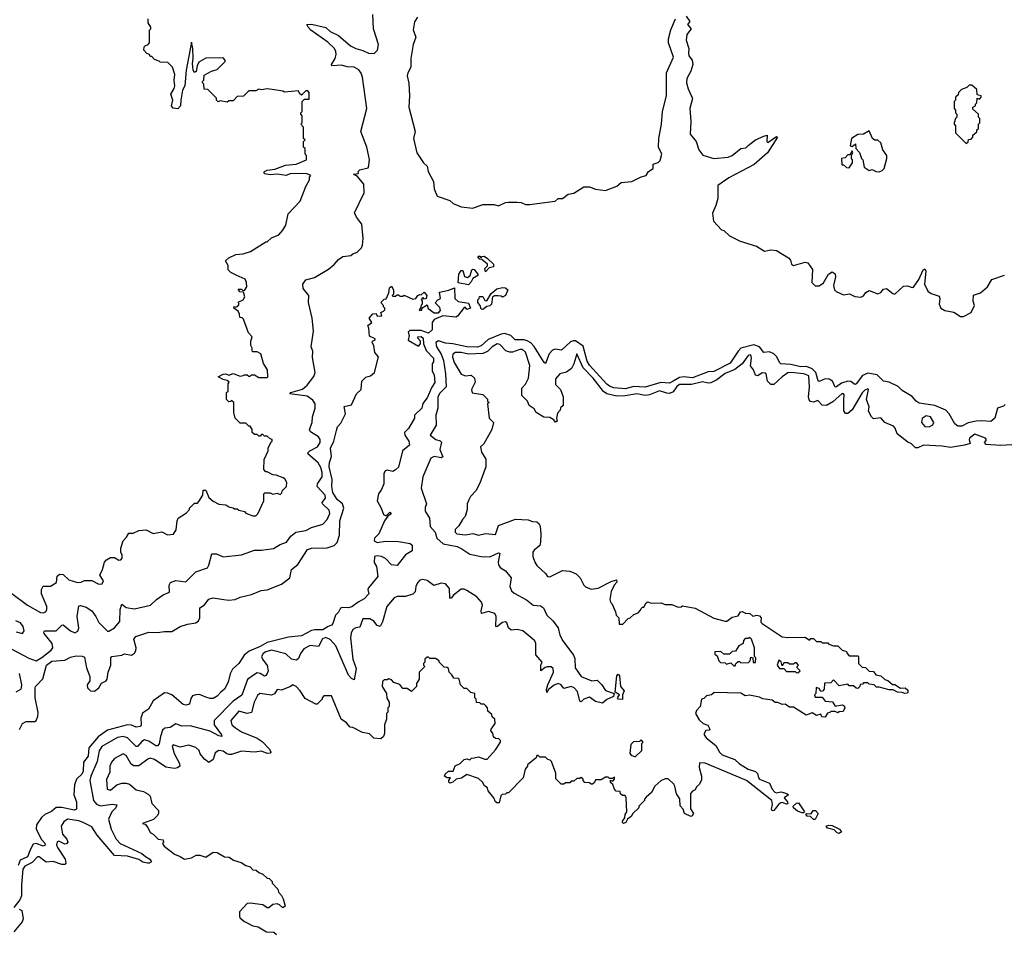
# Model space of a CAD drawing. Extents: x 2604950 to 2749250, y 940531 to 1028284.
# Tile 120 of 220: x 2697590 to 2704492, y 954518 to 960928. Entities that reach past the tile are written whole.
import ezdxf

# ---------------------------------------------------------------- set-up
doc = ezdxf.new("R2010")
doc.units = 0

msp = doc.modelspace()

# ---------------------------------------------------------------- linework, layer by layer
at = {"layer": '0CON05XD'}
for points in [[(2699107, 959137), (2699070, 959155), (2699050, 959175), (2699050, 959205), (2699031.7, 959238.3), (2699055, 959260), (2699105, 959282.5), (2699155, 959287.5), (2699207, 959303), (2699315, 959370), (2699325, 959370), (2699355, 959400), (2699405, 959420), (2699435, 959452.5), (2699455, 959487.5), (2699472.7, 959567.3), (2699556.7, 959655), (2699595, 959760), (2699620, 959805), (2699620, 959825), (2699630, 959835), (2699605, 959847.1), (2699545, 959849.5), (2699485, 959848.1), (2699455, 959837.1), (2699395, 959844.4), (2699345, 959841.2), (2699307.5, 959847.5), (2699300, 959855), (2699306.7, 959865), (2699325, 959872.5), (2699379.1, 959880.9), (2699452.6, 959907.4), (2699527.5, 959915), (2699600, 959945), (2699600, 959975), (2699590, 959985), (2699590, 960025), (2699580, 960035), (2699580, 960075), (2699590, 960085), (2699580, 960095), (2699580, 960175), (2699560, 960195), (2699570, 960205), (2699570, 960255), (2699560, 960265), (2699560, 960275), (2699570, 960285), (2699570, 960355), (2699585, 960370), (2699618.3, 960371.7), (2699618.3, 960418.3), (2699608.3, 960428.3), (2699595, 960430), (2699565, 960400), (2699551.7, 960411.7), (2699545, 960430), (2699445, 960420), (2699435, 960427.5), (2699375, 960437.5), (2699325, 960442.5), (2699285, 960437.5), (2699265, 960440), (2699245, 960430), (2699195, 960430), (2699158.3, 960391.7), (2699115, 960390), (2699085, 960360), (2699055, 960360), (2699045, 960350), (2698995, 960360), (2698981.7, 960351.7), (2698970, 960365), (2698968.3, 960378.3), (2698908.3, 960438.3), (2698881.7, 960441.7), (2698880, 960475), (2698870, 960485), (2698870, 960495), (2698880, 960505), (2698881.7, 960538.3), (2698935, 960567.5), (2698975, 960580), (2699030, 960635), (2699030, 960645), (2699015, 960660), (2698895, 960657.5), (2698845, 960630), (2698833.3, 960605), (2698827.5, 960565), (2698815, 960557.5), (2698806.7, 960575), (2698801.2, 960621.2), (2698806, 960655), (2698803.3, 960725), (2698795, 960770), (2698755.6, 960575), (2698746.7, 960463.3), (2698731.2, 960435), (2698718, 960365), (2698716.8, 960323.2), (2698697, 960303), (2698665, 960307.5), (2698653.8, 960325), (2698663.3, 960365), (2698650, 960405), (2698672.5, 960445), (2698676.4, 960463.6), (2698672.5, 960505), (2698677.5, 960545), (2698660, 960595), (2698627, 960627), (2698575, 960630), (2698568.3, 960638.3), (2698535, 960650), (2698515, 960670), (2698505, 960670), (2698500, 960685), (2698481.7, 960691.7), (2698460, 960715), (2698461.7, 960738.3), (2698471.7, 960748.3), (2698488.3, 960751.7), (2698500, 960765), (2698500, 960855), (2698510, 960865), (2698510, 960875), (2698490, 960905), (2698490, 960935)], [(2699995, 960712.2), (2700035, 960692.9), (2700075, 960692.2), (2700098.5, 960715), (2700105.3, 960755), (2700069.2, 960865), (2700064.4, 960965)], [(2700379.2, 960945), (2700357.1, 960912.9), (2700347, 960857), (2700367.5, 960805), (2700348.1, 960755), (2700331.2, 960655), (2700331.1, 960595), (2700309.4, 960555), (2700305.6, 960535), (2700316.6, 960483.4), (2700323.1, 960395), (2700316.9, 960315), (2700362.9, 960145), (2700350, 960095), (2700372.5, 959995), (2700420, 959925), (2700445, 959901.2), (2700451.9, 959865), (2700490.6, 959795), (2700495, 959742.5), (2700515, 959690), (2700605, 959660), (2700629.3, 959639.3), (2700685, 959617.5), (2700765, 959607.5), (2700835, 959632.5), (2700915, 959632.5), (2700946.1, 959623.9), (2700995, 959647.5), (2701015, 959650), (2701075, 959650), (2701105, 959646.2), (2701135, 959633.3), (2701165, 959632.5), (2701323, 959653), (2701343.6, 959656.4), (2701365, 959673.8), (2701395, 959674.2), (2701435, 959704), (2701475, 959712.5), (2701545, 959757.5), (2701585, 959757.5), (2701625, 959740), (2701695, 959731.2), (2701775, 959761.2), (2701805, 959786.7), (2701880, 959795), (2701945, 959827.5), (2701980, 959835), (2701997.5, 959865), (2702030, 959885), (2702030, 959915), (2702065, 959927.5), (2702078.3, 959941.7), (2702090, 959985), (2702068, 960035), (2702069.2, 960095), (2702088.9, 960195), (2702095.5, 960284.5), (2702123.5, 960395), (2702124.2, 960555.8), (2702173.8, 960665), (2702136.7, 960765), (2702137.5, 960795), (2702153.6, 960856.4), (2702186.7, 960935)], [(2702262.3, 960952.3), (2702287.5, 960915), (2702270, 960895), (2702296.7, 960865), (2702266.1, 960823.9), (2702261.2, 960785), (2702280, 960725), (2702276.7, 960695), (2702281.2, 960675), (2702304.3, 960644.3), (2702307.8, 960615), (2702295, 960566.7), (2702267.1, 960515), (2702264.2, 960485.8), (2702274.5, 960444.5), (2702305.6, 960375), (2702287.7, 960305), (2702294.4, 960215), (2702290.6, 960125), (2702332.2, 960075), (2702349.4, 960015), (2702377.7, 959977.7), (2702455, 959954), (2702555, 959965.6), (2702583.6, 959976.4), (2702644.3, 960025.7), (2702680.7, 960029.3), (2702695, 960046.7), (2702747.5, 960085), (2702805, 960112.5), (2702828.3, 960118.3), (2702827.5, 960075), (2702835, 960067.5), (2702895, 960110), (2702902.5, 960105), (2702832, 959995), (2702737.6, 959912.4), (2702561.5, 959818.5), (2702483.8, 959765), (2702483.3, 959675), (2702470, 959625), (2702447, 959573), (2702452.5, 959515), (2702510, 959455), (2702525, 959450), (2702565, 959412.5), (2702640, 959375), (2702755, 959340), (2702810, 959305), (2702855, 959316), (2702895, 959310), (2702978.3, 959258.3), (2702991.9, 959241.9), (2703000.8, 959215), (2703015, 959205.8), (2703095, 959228.8), (2703115, 959223.8), (2703147.2, 959177.2), (2703143.5, 959085), (2703165, 959063.1), (2703195, 959061.9), (2703225, 959084.3), (2703260, 959145), (2703285, 959161.2), (2703305.8, 959145.8), (2703309.2, 959125), (2703294.4, 959065), (2703302, 959035), (2703312.1, 959022.1), (2703365, 958998.8), (2703405.8, 959005.8), (2703445, 958988.8), (2703485, 958983.3), (2703505, 958992.5), (2703521.2, 959015), (2703545, 959030), (2703605, 959005.8), (2703625, 959015.8), (2703645, 959038.6), (2703665, 959044), (2703709.1, 959009.1), (2703725, 959004.2), (2703785, 959059.2), (2703812.7, 959062.7), (2703845, 959050), (2703855, 959054), (2703893.1, 959106.9), (2703922.5, 959175), (2703935, 959182), (2703942.2, 959165), (2703932.2, 959075), (2703954.6, 959024.6), (2703979.1, 959009.1), (2704035, 958991.2), (2704040.8, 958975), (2704035.8, 958935), (2704046.2, 958905), (2704075, 958890.8), (2704138, 958878), (2704185, 958847.5), (2704205, 958847.5), (2704258.8, 958875), (2704282, 958925), (2704272.5, 958955), (2704275, 958996.7), (2704325, 959013.8), (2704375, 959056), (2704405, 959108), (2704493.7, 959136.3)], [(2697535, 956516.2), (2697652.8, 956452.8), (2697705, 956435.4), (2697745, 956457.6), (2697810.2, 956509.8), (2697821.1, 956525), (2697816.9, 956555), (2697761.8, 956625), (2697757.9, 956635), (2697764.2, 956645), (2697845, 956645.4), (2697885, 956684.2), (2697895, 956686), (2697945, 956644.3), (2697975, 956631.2), (2697996.8, 956643.2), (2698004.3, 956665), (2697992.2, 956745), (2698005, 956818.8), (2698015, 956822), (2698055, 956809.4), (2698094.6, 956784.6), (2698124.2, 956745), (2698145, 956703.8), (2698205, 956643.3), (2698215, 956642.5), (2698255, 956666.7), (2698291.2, 956708.8), (2698294.3, 956795), (2698305, 956832.5), (2698335, 956808), (2698395, 956798.8), (2698507.5, 956825), (2698547.5, 956865), (2698595, 956896.7), (2698640, 956915), (2698636.2, 956965), (2698647.7, 956982.3), (2698685, 956996.7), (2698755, 956987.5), (2698825, 957057.5), (2698905, 957085.8), (2698916.5, 957105), (2698937.5, 957185), (2698970, 957185), (2699015, 957163.3), (2699145, 957176.7), (2699235, 957208.8), (2699285, 957208.8), (2699368, 957222), (2699415, 957250), (2699460, 957265), (2699491.1, 957308.9), (2699525, 957335.6), (2699595, 957348.1), (2699635, 957368.8), (2699715, 957391.2), (2699745.6, 957425), (2699762.8, 957467.2), (2699759.3, 957489.3), (2699711.2, 957535), (2699710.5, 957545), (2699732.9, 957575), (2699731.3, 957595), (2699676, 957656), (2699676.2, 957675), (2699709.3, 957725), (2699709.2, 957755), (2699700.1, 957790.1), (2699681.3, 957821.3), (2699609.2, 957885), (2699610.8, 957895), (2699622.5, 957905), (2699676.6, 957933.4), (2699696.2, 957965), (2699695.5, 957985), (2699684.1, 958004.1), (2699628.9, 958038.9), (2699621.1, 958055), (2699639.5, 958105), (2699642.3, 958145), (2699660.8, 958205), (2699661.8, 958235), (2699645, 958262.2), (2699605, 958288.5), (2699483.8, 958305), (2699491.2, 958315), (2699571.5, 958338.5), (2699603.7, 958366.4), (2699652, 958428), (2699660, 958455), (2699641.2, 958561.2), (2699643.6, 958603.6), (2699633.8, 958635), (2699650, 958745), (2699640, 958835), (2699613.3, 958945), (2699617.5, 958995), (2699577.5, 959045), (2699573.3, 959075), (2699596.4, 959103.6), (2699655, 959120), (2699755, 959180), (2699795, 959212.5), (2699825, 959247.5), (2699855, 959267.5), (2699910, 959275), (2699925, 959287.5), (2699955, 959297.5), (2699985, 959330), (2699993.3, 959346.7), (2699997.5, 959395), (2699987.1, 959495), (2699950, 959545), (2699936.7, 959575), (2700004, 959715), (2700002, 959775), (2699958.3, 959828.3), (2699930, 959845), (2699965, 959850), (2699962.5, 959865), (2699974.2, 959875.8), (2700031.2, 959888.8), (2700038.1, 959905), (2700041.3, 959948.7), (2700022.1, 960035), (2699980.6, 960145), (2700024.1, 960305), (2699993.3, 960525), (2699983.2, 960553.2), (2699967.7, 960577.7), (2699935, 960595.4), (2699885, 960598.7), (2699845, 960609.1), (2699778.8, 960605), (2699774.3, 960615), (2699801.5, 960655), (2699807.5, 960685), (2699806.7, 960705), (2699796.6, 960726.6), (2699750.4, 960770.4), (2699630, 960855), (2699611.2, 960875), (2699603.3, 960895), (2699635, 960896), (2699735, 960874.2), (2699766.2, 960845), (2699825, 960816.7), (2699907.5, 960745), (2699945, 960726.7), (2699995, 960712.2)], [(2704225, 960060), (2704238.3, 960071.7), (2704241.7, 960088.3), (2704258.3, 960091.7), (2704270, 960105), (2704271.7, 960118.3), (2704298.3, 960141.7), (2704300, 960155), (2704310, 960165), (2704310, 960195), (2704320, 960205), (2704320, 960235), (2704310, 960245), (2704310, 960265), (2704271.7, 960301.7), (2704270, 960315), (2704290, 960325), (2704290, 960335), (2704300, 960345), (2704301.7, 960378.3), (2704318.3, 960371.7), (2704330, 960385), (2704330, 960395), (2704301.7, 960401.7), (2704298.3, 960438.3), (2704265, 960470), (2704245, 960470), (2704228.3, 960451.7), (2704191.7, 960438.3), (2704171.7, 960418.3), (2704168.3, 960401.7), (2704150, 960385), (2704150, 960365), (2704140, 960355), (2704140, 960305), (2704150, 960295), (2704150, 960275), (2704160, 960265), (2704160, 960245), (2704150, 960235), (2704140, 960205), (2704140, 960195), (2704150, 960185), (2704150, 960135), (2704225, 960060)], [(2703615, 959862.5), (2703635, 959870), (2703650, 959885), (2703668.8, 959955), (2703668.8, 959975), (2703640, 960015), (2703625.6, 960065.6), (2703605, 960083.8), (2703583.3, 960083.3), (2703567.5, 960095), (2703545, 960150), (2703505, 960126.7), (2703465, 960122.5), (2703420, 960095), (2703410, 960045), (2703425, 960040), (2703448.3, 960058.3), (2703450, 960025), (2703477, 959997), (2703490, 959955), (2703500, 959945), (2703510, 959895), (2703545, 959870), (2703565, 959877.5), (2703593, 959863), (2703615, 959862.5)], [(2703405, 959890), (2703427.5, 959925), (2703427.5, 959945), (2703420, 959955), (2703420, 959975), (2703430, 959995), (2703425, 960010), (2703408.3, 959981.7), (2703395, 959980), (2703375, 959960), (2703350, 959955), (2703351.7, 959911.7), (2703365, 959910), (2703385, 959892.5), (2703405, 959890)], [(2700855, 959160), (2700850, 959185), (2700868.3, 959201.7), (2700870, 959215), (2700828.3, 959248.3), (2700815, 959250), (2700800, 959265), (2700805, 959270), (2700815, 959270), (2700825, 959260), (2700831.7, 959268.3), (2700845, 959270), (2700870, 959255), (2700910, 959215), (2700910, 959195), (2700881.7, 959188.3), (2700855, 959160)], [(2697525, 956912.5), (2697644.4, 956824.4), (2697735, 956772), (2697755, 956770), (2697771.7, 956778.3), (2697780, 956795), (2697778.8, 956815), (2697742.5, 956905), (2697742.5, 956935), (2697755, 956957.5), (2697805, 956957.5), (2697846.7, 956983.3), (2697852.3, 957027.7), (2697868.8, 957041.2), (2697895, 957039.2), (2697935, 957001.4), (2697995, 956984), (2698020, 956985), (2698045, 956997.5), (2698095, 956997.5), (2698145, 956970.6), (2698166.6, 956973.4), (2698176, 956995), (2698151.2, 957035), (2698170, 957075), (2698183.9, 957126.1), (2698197, 957143), (2698225, 957157.5), (2698255, 957157.5), (2698285, 957140), (2698298.3, 957141.7), (2698307, 957153), (2698307.5, 957175), (2698297.5, 957195), (2698297.5, 957225), (2698313.9, 957276.1), (2698339.3, 957300.7), (2698355, 957330), (2698385, 957330), (2698425, 957347.5), (2698475, 957352.5), (2698525, 957327.5), (2698585, 957337.5), (2698625, 957317.5), (2698668.3, 957321.7), (2698686.4, 957353.6), (2698692.5, 957415), (2698700, 957435), (2698758.3, 957471.7), (2698780, 957495), (2698780, 957505), (2698815, 957540), (2698835, 957540), (2698845, 957550), (2698872.5, 957595), (2698875, 957630), (2698895, 957630), (2698915, 957580), (2698945, 957552.5), (2698985, 957532.5), (2699035, 957527.5), (2699055, 957512.5), (2699087, 957507), (2699095, 957500), (2699115, 957500), (2699125, 957490), (2699165, 957480), (2699175, 957470), (2699225, 957450), (2699245, 957450), (2699260, 957465), (2699300, 957555), (2699300, 957605), (2699308.3, 957611.7), (2699345, 957612.5), (2699365, 957602.5), (2699395, 957610), (2699415, 957600), (2699428.3, 957611.7), (2699430, 957625), (2699460, 957655), (2699462.5, 957685), (2699449.3, 957709.3), (2699437, 957717), (2699386.4, 957736.4), (2699365, 957737.5), (2699325, 957760), (2699315, 957760), (2699300, 957775), (2699302.5, 957845), (2699332.5, 957905), (2699332.5, 957925), (2699351.7, 957968.3), (2699360, 957975), (2699360, 957985), (2699345, 957990), (2699325, 958010), (2699305, 958010), (2699295, 958020), (2699285, 958020), (2699275, 958010), (2699265, 958010), (2699255, 958020), (2699235, 958020), (2699220, 958035), (2699220, 958055), (2699205, 958080), (2699195, 958080), (2699175, 958100), (2699135, 958100), (2699100, 958135), (2699090, 958175), (2699090, 958245), (2699075, 958260), (2699068.3, 958251.7), (2699055, 958250), (2699040, 958265), (2699040, 958315), (2699050, 958325), (2699050, 958375), (2699057, 958387), (2699045, 958400), (2699015, 958406.7), (2698980, 958425), (2699015.7, 958444.3), (2699035.7, 958445.7), (2699055, 958436.7), (2699085, 958449.2), (2699135, 958430), (2699157, 958433), (2699165, 958440), (2699185, 958440), (2699195, 958430), (2699205, 958430), (2699215, 958440), (2699235, 958440), (2699265, 958420), (2699325, 958420), (2699330, 958425), (2699327.5, 958475), (2699298.3, 958518.3), (2699280, 958585), (2699255, 958600), (2699225, 958600), (2699220, 958605), (2699220, 958625), (2699210, 958645), (2699210, 958675), (2699220, 958705), (2699193, 958733), (2699158.3, 958828.3), (2699148.3, 958838.3), (2699131.7, 958841.7), (2699130, 958865), (2699120, 958885), (2699090, 958905), (2699093, 958917), (2699105, 958912.5), (2699119.3, 958920.7), (2699127.5, 958935), (2699121.7, 958948.3), (2699156.4, 958963.6), (2699167.5, 958985), (2699158.3, 959018.3), (2699131.7, 959021.7), (2699121.7, 959038.3), (2699145, 959040), (2699151.7, 959031.7), (2699165, 959030), (2699182.5, 959055), (2699180, 959085), (2699169.3, 959109.3), (2699107, 959137)], [(2700735, 959070), (2700663.3, 959083.3), (2700667.5, 959145), (2700685, 959170), (2700695, 959170), (2700707, 959127), (2700729.3, 959120.7), (2700747.5, 959135), (2700760, 959175), (2700765, 959180), (2700775, 959177.5), (2700800, 959145), (2700800, 959135), (2700766.7, 959113.3), (2700755, 959090), (2700735, 959070)], [(2697587.8, 955952.2), (2697608.8, 955995), (2697635, 956010), (2697695, 956010), (2697706, 956015), (2697716.9, 956045), (2697718.3, 956071.7), (2697698.5, 956175), (2697698, 956245), (2697701.2, 956255), (2697752.7, 956307.3), (2697777.5, 956405), (2697815, 956432.2), (2697905, 956437.8), (2697945, 956460.8), (2697985, 956470), (2698027.7, 956467.7), (2698045, 956460), (2698058.1, 956385), (2698082, 956325), (2698082, 956295), (2698063.2, 956265), (2698065.8, 956245.8), (2698085, 956223.9), (2698115, 956221.2), (2698144.5, 956245), (2698163.4, 956276.6), (2698195, 956294.4), (2698202.2, 956305), (2698209.1, 956355), (2698227.5, 956405), (2698229.4, 956455), (2698235, 956464), (2698305.9, 956474.1), (2698325, 956483.3), (2698374.2, 956474.2), (2698395, 956488.6), (2698404.5, 956505), (2698406.1, 956525), (2698390, 956585), (2698403.3, 956605), (2698495, 956634.5), (2698555, 956632.1), (2698605, 956640.3), (2698655, 956639.6), (2698715, 956673.8), (2698765, 956690.5), (2698825, 956700), (2698844, 956715), (2698852.5, 956735), (2698853.3, 956805), (2698884.2, 956825.8), (2698915, 956865.7), (2698945, 956876), (2699020, 956865), (2699055, 956858.8), (2699100, 956865), (2699135, 956881.2), (2699215, 956900), (2699283, 956927), (2699325, 956932.5), (2699425, 956970.6), (2699484.3, 957015), (2699494.7, 957075.2), (2699539.6, 957110.4), (2699606.7, 957215), (2699635, 957224), (2699745, 957227.1), (2699795, 957242.9), (2699816.2, 957263.8), (2699831.8, 957315), (2699834.5, 957415), (2699862, 957505), (2699852.5, 957535), (2699815, 957566), (2699785.5, 957615), (2699777.1, 957655), (2699778.9, 957705), (2699759.4, 957795), (2699762, 957825), (2699775.9, 957865.9), (2699768.6, 957925), (2699792.2, 957975), (2699811.2, 958048.8), (2699816.7, 958075), (2699840.5, 958099.5), (2699872.5, 958165), (2699863, 958217), (2699915, 958227.5), (2699950, 958305), (2699982.5, 958335), (2699987.5, 958395), (2700016.4, 958423.6), (2700048.6, 958431.4), (2700076.2, 958455), (2700103.8, 958565), (2700080, 958595), (2700072, 958645), (2700060, 958665), (2700062.5, 958675), (2700082.5, 958685), (2700081.7, 958691.7), (2700040.8, 958710.8), (2700037.5, 958765), (2700030, 958785), (2700057.5, 958805), (2700040, 958835), (2700065, 958867.5), (2700088.3, 958868.3), (2700095, 958850), (2700128.3, 958851.7), (2700120, 958875), (2700140, 958885), (2700150, 958895), (2700150, 958905), (2700140, 958915), (2700140, 958925), (2700120, 958945), (2700145, 958970), (2700158.3, 958971.7), (2700177, 959013), (2700181.7, 959048.3), (2700195, 959060), (2700210, 959035), (2700210, 959005), (2700200, 958995), (2700205, 958990), (2700225, 958990), (2700235, 959000), (2700245, 959000), (2700255, 958990), (2700275, 958990), (2700285, 958997.5), (2700345, 958970), (2700366.7, 958973.3), (2700380, 958995), (2700395, 959002.5), (2700405, 959000), (2700425, 959017.5), (2700442.5, 958995), (2700440, 958975), (2700425, 958970), (2700415, 958980), (2700403, 958967), (2700410, 958955), (2700410, 958935), (2700403, 958927), (2700400, 958905), (2700390, 958895), (2700395, 958890), (2700408.3, 958891.7), (2700411.7, 958908.3), (2700445, 958930), (2700453.6, 958903.6), (2700495, 958872.5), (2700525, 958872.5), (2700539.3, 958890.7), (2700535, 958910), (2700502.5, 958942.5), (2700520, 958965), (2700540, 958975), (2700531.7, 959018.3), (2700597.7, 959032.3), (2700638.3, 959048.3), (2700640, 958975), (2700663.6, 958953.6), (2700735, 958940), (2700750, 958905), (2700725, 958897.5), (2700715, 958910), (2700705, 958910), (2700659.3, 958850.7), (2700647, 958843), (2700555, 958852.5), (2700495, 958827.5), (2700480, 958805), (2700480, 958755), (2700455, 958730), (2700405, 958750), (2700325, 958750), (2700313, 958737), (2700320, 958715), (2700311.7, 958681.7), (2700385, 958640), (2700400, 958655), (2700400, 958675), (2700380, 958695), (2700380, 958705), (2700405, 958707.5), (2700417.5, 958695), (2700420, 958655), (2700438.6, 958608.6), (2700489.2, 958555), (2700489.3, 958530.7), (2700480, 958515), (2700480, 958465), (2700495, 958440), (2700500, 958385), (2700478.3, 958351.7), (2700445, 958276.7), (2700415, 958237.5), (2700409.2, 958205), (2700357.5, 958155), (2700356.7, 958135), (2700315, 958063.8), (2700287.5, 958035), (2700290, 958015), (2700317.5, 957975), (2700322, 957945), (2700272, 957905), (2700245, 957792.5), (2700225, 957772), (2700205, 957762), (2700165, 957770), (2700152.5, 957765), (2700143.3, 957745), (2700142.5, 957675), (2700126.2, 957635), (2700104.1, 957605.9), (2700096.4, 957556.4), (2700123.8, 957505), (2700138.8, 957458.8), (2700159.3, 957450.7), (2700185, 957476), (2700192.5, 957465), (2700170.7, 957449.3), (2700146.2, 957415), (2700106.2, 957325), (2700076.7, 957295), (2700073.8, 957275), (2700095, 957264.2), (2700155, 957273.8), (2700245, 957270), (2700326.4, 957256.4), (2700340, 957245), (2700340, 957205), (2700295, 957177.5), (2700235, 957102.5), (2700195, 957107.5), (2700155, 957152.5), (2700125.8, 957165.8), (2700095, 957170.8), (2700076.7, 957165), (2700074.4, 957124.4), (2700090, 957095), (2700100, 957025), (2700034.4, 956945.6), (2700030.8, 956935), (2700036.2, 956905), (2700005, 956868.8), (2699963.4, 956846.6), (2699918.1, 956811.9), (2699895, 956804.6), (2699852.9, 956807.1), (2699837.7, 956802.3), (2699823.6, 956776.4), (2699802.5, 956755), (2699783.8, 956695), (2699775, 956684), (2699752.5, 956675), (2699715, 956650.8), (2699658.3, 956651.7), (2699635, 956646), (2699565, 956609.2), (2699475, 956600), (2699325, 956561.8), (2699275, 956533.8), (2699197.9, 956502.1), (2699162.9, 956475), (2699125, 956416.2), (2699082, 956375), (2699066.1, 956343.9), (2699052, 956285), (2699026, 956235), (2698998.8, 956215), (2698974.1, 956185.9), (2698945, 956171.2), (2698925, 956170), (2698895, 956178.8), (2698849.3, 956199.3), (2698825, 956196.7), (2698802, 956188), (2698789.3, 956170.7), (2698779.5, 956130.5), (2698755, 956122.5), (2698735, 956127.5), (2698655, 956195.6), (2698625, 956208.6), (2698605, 956209.2), (2698525.6, 956155), (2698492, 956095), (2698451.5, 956068.5), (2698437.9, 956032.1), (2698441.4, 955985), (2698436.2, 955975), (2698405, 955969.2), (2698372.2, 955982.2), (2698344.5, 955985.5)], [(2700835, 958897.5), (2700825, 958900), (2700817.5, 958925), (2700800, 958945), (2700800, 958965), (2700810, 958975), (2700811.7, 958988.3), (2700835, 958987.5), (2700850.7, 958960.7), (2700865, 958957.5), (2700895, 959010), (2700935, 959042.5), (2700975, 959050), (2700995, 959047.5), (2701012.5, 959035), (2700995.8, 958994.2), (2700975, 958982.5), (2700965, 958990), (2700943, 958993), (2700917, 958993), (2700903.3, 958986.7), (2700897.5, 958935), (2700885, 958922.5), (2700865, 958917.5), (2700845, 958903.3), (2700835, 958897.5)], [(2704498.3, 958231.7), (2704485, 958220), (2704443.3, 958205), (2704424.2, 958135.8), (2704398.3, 958111.7), (2704335, 958117.5), (2704295, 958114.4), (2704237.3, 958102.7), (2704195, 958080), (2704165, 958079.2), (2704144.4, 958094.4), (2704105.4, 958165.4), (2704081.2, 958191.2), (2704005, 958223.1), (2703895, 958240), (2703873.9, 958253.9), (2703845, 958286.5), (2703775, 958328.8), (2703747.8, 958357.8), (2703685, 958388.5), (2703645, 958395.5), (2703600, 958440), (2703535, 958450.4), (2703498.6, 958435), (2703453.3, 958375), (2703445, 958372.2), (2703415, 958393.2), (2703395, 958393.7), (2703350.3, 958379.7), (2703315, 958353.9), (2703305, 958353.1), (2703287.8, 958395), (2703265, 958409.1), (2703235, 958411.2), (2703195, 958393.1), (2703187.5, 958397.5), (2703170.2, 958455), (2703145, 958481.9), (2703105, 958496.2), (2703065, 958494.8), (2702995, 958510.5), (2702925.4, 958515.4), (2702915, 958525.8), (2702897.8, 958565), (2702875.6, 958585.6), (2702845, 958599.6), (2702805, 958595.7), (2702775, 958634.7), (2702735, 958648.3), (2702645.2, 958624.8), (2702625.2, 958604.8), (2702570.4, 958519.6), (2702455, 958462.5), (2702415, 958459.4), (2702305, 958417.8), (2702245, 958424.1), (2702215, 958420.6), (2702170.9, 958395), (2702145, 958380), (2702084.2, 958385.8), (2701975, 958352), (2701895, 958356.8), (2701835, 958341.2), (2701755, 958348.4), (2701725, 958358.8), (2701705, 958373.5), (2701583.3, 958506.7), (2701567.2, 958535), (2701539.7, 958639.7), (2701485, 958676.7), (2701471.8, 958678.2), (2701450, 958670), (2701387.6, 958612.4), (2701345, 958618.1), (2701325, 958611.4), (2701301.9, 958585), (2701275, 958518.8), (2701265, 958526), (2701197, 958637), (2701173.2, 958663.2), (2701147.8, 958677.8), (2701125, 958683.5), (2701063, 958683), (2701032.5, 958715), (2700987.6, 958727.6), (2700965, 958724.2), (2700874.5, 958685.5), (2700825, 958641), (2700797.9, 958632.1), (2700725, 958634.4), (2700625, 958657.1), (2700575, 958661.9), (2700525, 958678.2), (2700506.5, 958665), (2700510.4, 958635), (2700543.5, 958583.5), (2700559.7, 958539.7), (2700574.7, 958445), (2700578.2, 958355), (2700535, 958311.5), (2700520.7, 958285), (2700520, 958205), (2700505.7, 958155), (2700510, 958085), (2700467.5, 958015), (2700505.8, 957985.8), (2700536.8, 957976.8), (2700547, 957967), (2700533.6, 957915), (2700555.5, 957864.5), (2700545, 957857.1), (2700495, 957865.6), (2700472, 957855), (2700416.7, 957725), (2700403.3, 957645), (2700441.2, 957535), (2700432.1, 957507.9), (2700432.7, 957482.7), (2700462, 957435), (2700466.1, 957376.1), (2700502, 957335), (2700514.4, 957295), (2700558.1, 957255), (2700655.2, 957235.2), (2700690, 957220), (2700745, 957182.5), (2700825, 957164.5), (2700885, 957163.9), (2700945, 957191.4), (2700955, 957190), (2700943.1, 957125), (2700946.6, 957106.6), (2700958.7, 957088.7), (2700994.6, 957064.6), (2701035.4, 957015.4), (2701024.4, 956955), (2701038.2, 956925), (2701055, 956908.8), (2701141.1, 956861.1), (2701188.8, 956825), (2701239.4, 956819.4), (2701262.2, 956805), (2701284.7, 956754.7), (2701325.8, 956715), (2701364, 956665), (2701375.8, 956615), (2701396.2, 956575), (2701471.9, 956475), (2701480.9, 956450.9), (2701484.3, 956385), (2701525, 956323.8), (2701600, 956295), (2701638.3, 956298.3), (2701670, 956265), (2701695, 956226.7), (2701756.4, 956206.4), (2701751.2, 956185), (2701706.5, 956163.5), (2701675, 956138), (2701625, 956150), (2701585, 956179.2), (2701545, 956166.7), (2701525, 956147.5), (2701515, 956152.5), (2701499.8, 956219.8), (2701477.5, 956245), (2701455, 956254.4), (2701405, 956239.2), (2701384.2, 956265), (2701365, 956274.5), (2701335.4, 956264.6), (2701296.4, 956233.6), (2701285, 956212.5), (2701283, 956233), (2701290.8, 956265), (2701332.2, 956355), (2701330, 956380), (2701315, 956391.4), (2701288.1, 956391.9), (2701272.5, 956387.5), (2701243.8, 956363.8), (2701242.5, 956405), (2701252.5, 956425), (2701206.7, 956476.7), (2701208.5, 956555), (2701200, 956575), (2701115.8, 956645), (2701077, 956653), (2701035, 956649.2), (2701015, 956666.2)], [(2704545, 957948.1), (2704465, 957943.1), (2704365, 957951.4), (2704352.5, 957965), (2704366.1, 957983.9), (2704360, 957995), (2704285, 958023.3), (2704247.1, 957995), (2704244.3, 957984.3), (2704252.5, 957957.5), (2704212.5, 957945), (2704115, 957929.4), (2704055, 957939.2), (2703924.3, 957945.7), (2703885, 957927.5), (2703868.3, 957928.3), (2703840, 957955), (2703816.4, 957966.4), (2703740, 958025), (2703726.2, 958065), (2703715, 958080), (2703653.8, 958103.8), (2703625, 958136.7), (2703575, 958131.2), (2703560, 958145), (2703540, 958185), (2703543.8, 958215), (2703526.2, 958265), (2703540, 958335), (2703535, 958340), (2703515, 958332), (2703495, 958312), (2703425.4, 958194.6), (2703395, 958167.5), (2703378.3, 958168.3), (2703367.3, 958187.3), (2703367.6, 958262.4), (2703368.3, 958298.3), (2703365, 958306.2), (2703355, 958308), (2703290.5, 958249.5), (2703245, 958224.2), (2703215, 958226), (2703185, 958258), (2703155, 958248.2), (2703132.8, 958252.8), (2703123.5, 958263.5), (2703119.3, 958285), (2703126.9, 958353.1), (2703121.7, 958431.7), (2703086.7, 958445), (2702995, 958455.3), (2702975, 958452.1), (2702935.6, 958425), (2702875, 958370), (2702855, 958372), (2702831.2, 958395), (2702821.2, 958445), (2702815, 958451.2), (2702795, 958453.3), (2702765, 958432.5), (2702747, 958437), (2702733.8, 958475), (2702712.5, 958502.5), (2702720, 958555), (2702715, 958578.8), (2702695, 958573.8), (2702654.5, 958515.5), (2702603, 958477), (2702535, 958447.5), (2702476.5, 958403.5), (2702435, 958382), (2702415, 958380), (2702375, 958389.8), (2702298.8, 958371.2), (2702215, 958372), (2702195, 958356.9), (2702169.7, 958320.3), (2702145, 958308.2), (2702125, 958309.6), (2702075, 958327.6), (2702005, 958297.5), (2701975, 958294.2), (2701915, 958305.2), (2701835, 958290.8), (2701775, 958288.9), (2701706.3, 958306.3), (2701682.4, 958322.4), (2701610, 958415), (2701538.6, 958488.6), (2701495, 958586.2), (2701474.2, 958515), (2701457.5, 958482.5), (2701421.7, 958458.3), (2701375, 958445.8), (2701345, 958410), (2701345, 958370), (2701380, 958335), (2701400, 958285), (2701400, 958225), (2701381.7, 958208.3), (2701378.3, 958191.7), (2701359.3, 958170.7), (2701352.5, 958135), (2701356.7, 958115), (2701345, 958107.5), (2701333, 958123), (2701305, 958140), (2701263, 958143), (2701210, 958175), (2701195, 958200), (2701160, 958225), (2701150, 958255), (2701110, 958295), (2701110, 958345), (2701136.1, 958373.9), (2701156, 958415), (2701166.7, 958505), (2701135, 958598.8), (2701115, 958616.5), (2701095, 958615.5), (2701045, 958597.8), (2701025, 958597.8), (2700997.5, 958607.5), (2700955, 958650.8), (2700935.6, 958655.6), (2700901.4, 958635), (2700867.7, 958602.3), (2700835, 958587.9), (2700735, 958584.4), (2700685, 958595.4), (2700645, 958595.6), (2700625.8, 958584.2), (2700624.5, 958565), (2700635.8, 958525.8), (2700684.3, 958444.3), (2700715, 958432.5), (2700755, 958437.5), (2700777.5, 958415), (2700781.7, 958388.3), (2700757.5, 958335), (2700761.7, 958311.7), (2700835, 958300), (2700868.3, 958268.3), (2700870, 958255), (2700880, 958245), (2700870, 958235), (2700880, 958135), (2700910, 958105), (2700900, 958055), (2700842.5, 957955), (2700820, 957935), (2700826.4, 957896.4), (2700857, 957847), (2700857.5, 957795), (2700815, 957680), (2700787.5, 957625), (2700750, 957585), (2700738, 957562)], [(2703965, 958074.2), (2703991.4, 958088.6), (2703997.1, 958105), (2703974.4, 958144.4), (2703945, 958151.9), (2703916.4, 958133.6), (2703911.4, 958105), (2703935, 958077.1), (2703965, 958074.2)], [(2700738, 957562), (2700726.7, 957535), (2700726.7, 957495), (2700713.3, 957445), (2700693.3, 957425), (2700668.8, 957381.2), (2700643.3, 957355), (2700643.3, 957335), (2700654.3, 957324.3), (2700715, 957318), (2700765, 957326), (2700805.8, 957314.2), (2700855, 957327.5), (2700925, 957320), (2700945, 957382.5), (2701065, 957426.7), (2701155, 957422.5), (2701185, 957410), (2701215, 957407.5), (2701230, 957395), (2701237.5, 957375), (2701243.3, 957325), (2701240, 957265), (2701235, 957242.5), (2701195, 957210), (2701187.5, 957195), (2701187.5, 957165), (2701200, 957125), (2701215, 957102.5), (2701277.5, 957045), (2701290, 957025), (2701305, 957022.5), (2701395, 957067.5), (2701445, 957062.5), (2701490, 957045), (2701517.5, 957015), (2701543.6, 956963.6), (2701555, 956952.5), (2701595, 956937.5), (2701645, 956943.3), (2701735, 956990), (2701772.5, 957002.5), (2701776, 956985), (2701756.4, 956963.6), (2701735, 956920), (2701727.5, 956865), (2701730, 956845), (2701740, 956835), (2701767, 956777), (2701770, 956755), (2701790, 956735), (2701791.7, 956691.7), (2701818.3, 956691.7), (2701855, 956730), (2701870, 956735), (2701895, 956760), (2701925, 956770), (2701941.7, 956788.3), (2701945, 956800), (2701955, 956810), (2701965, 956810), (2701980, 956840), (2701993, 956847), (2702015, 956837.5), (2702085, 956840), (2702115, 956830), (2702161.7, 956828.3), (2702205, 956810), (2702227, 956813), (2702235, 956820), (2702325, 956802.5), (2702455, 956732.5), (2702535, 956712.5), (2702547, 956713), (2702585, 956740), (2702625, 956750), (2702641.7, 956778.3), (2702655, 956780), (2702678.3, 956768.3), (2702707, 956767), (2702728.3, 956748.3), (2702756.4, 956753.6), (2702775, 956750), (2702786.7, 956735), (2702783.8, 956705), (2702793.3, 956695), (2702935, 956602.5), (2702975, 956597.5), (2703095, 956600), (2703125, 956580), (2703135, 956590), (2703155, 956590), (2703175, 956570), (2703205, 956570), (2703215, 956560), (2703255, 956560), (2703261.7, 956551.7), (2703295, 956540), (2703325, 956540), (2703355, 956510), (2703385, 956500), (2703390, 956485), (2703405, 956470), (2703465, 956470), (2703470, 956465), (2703470, 956415), (2703495, 956390), (2703518.3, 956388.3), (2703545, 956362.5), (2703575, 956360), (2703590, 956335), (2703625, 956330), (2703655, 956302.5), (2703675, 956297.5), (2703708.3, 956268.3), (2703725, 956267.5), (2703765, 956243.3), (2703795.9, 956245.9), (2703815, 956227.5), (2703816.4, 956213.6), (2703812.5, 956207.5), (2703795, 956206.2), (2703775, 956213.3), (2703743.6, 956213.6), (2703711.7, 956231.7), (2703685, 956230), (2703615, 956250), (2703595, 956250), (2703580, 956265), (2703545, 956270), (2703535, 956280), (2703505, 956280), (2703498.3, 956271.7), (2703481.7, 956268.3), (2703480, 956255), (2703465, 956240), (2703453, 956243), (2703435, 956260), (2703405, 956260), (2703395, 956270), (2703335, 956260), (2703295, 956300), (2703275, 956280), (2703231.7, 956278.3), (2703230, 956235), (2703218.3, 956221.7), (2703205, 956220), (2703195, 956240), (2703171.7, 956248.3), (2703170, 956205), (2703160, 956195), (2703165, 956180), (2703215, 956180), (2703235, 956152.5), (2703286.2, 956146.2), (2703305, 956117.5), (2703355, 956126.2), (2703368, 956118), (2703373.3, 956105), (2703361.7, 956078.3), (2703333.3, 956076.7), (2703325, 956070), (2703305, 956080), (2703275, 956080), (2703268.3, 956071.7), (2703251.7, 956068.3), (2703235, 956040), (2703211.7, 956041.7), (2703205, 956060), (2703175, 956050), (2703145, 956070), (2703103, 956053), (2703015, 956110), (2702985, 956110), (2702955, 956130), (2702935, 956127.5), (2702905, 956142.5), (2702885, 956142.5), (2702865, 956157.5), (2702798.3, 956168.3), (2702775, 956180), (2702705, 956192.5), (2702675, 956190), (2702645, 956207.5), (2702458.3, 956211.7), (2702440, 956195), (2702405, 956190), (2702385, 956170), (2702370, 956165), (2702360, 956115), (2702333, 956087), (2702327.5, 956065), (2702351.7, 956021.7), (2702380, 955995), (2702413, 955983), (2702427.5, 955955), (2702421.7, 955948.3), (2702400, 955945), (2702387.5, 955925), (2702387.5, 955915), (2702401.2, 955895), (2702470.5, 955840.5), (2702496, 955795), (2702515, 955774.3), (2702601.9, 955741.9), (2702635, 955712.9), (2702695, 955675.7), (2702748.5, 955658.5), (2702762.5, 955645), (2702767.5, 955615), (2702776, 955605), (2702846.8, 955576.8), (2702864.4, 955534.4), (2702882.9, 955512.9), (2702895, 955509.4), (2702925, 955516), (2702967.5, 955505), (2702978.8, 955495), (2702947.5, 955475), (2702972.5, 955445), (2702975, 955432.5), (2702965, 955430), (2702935, 955442), (2702925, 955439.2), (2702910.3, 955429.7), (2702875.5, 955384.5), (2702865, 955382), (2702859.2, 955395), (2702866.4, 955426.4), (2702862.5, 955455), (2702685, 955595.6), (2702395, 955716.2), (2702355, 955720), (2702353.6, 955686.4), (2702370, 955625), (2702369.3, 955600.7), (2702355, 955570), (2702335, 955550), (2702325, 955530), (2702305, 955520), (2702292.5, 955505), (2702293, 955397), (2702312.5, 955365), (2702303, 955347), (2702295, 955342.5), (2702250, 955365), (2702240, 955395), (2702218.3, 955418.3), (2702217, 955467), (2702193, 955503), (2702182.5, 955555), (2702175, 955570), (2702135, 955606.7), (2702115, 955607.5), (2702085, 955592.5), (2702042.5, 955555), (2702019.3, 955510.7), (2701981.7, 955478.3), (2701970, 955465), (2701970, 955455), (2701941.7, 955428.3), (2701930, 955415), (2701930, 955405), (2701887.5, 955365), (2701875, 955342.5), (2701850, 955325), (2701839.5, 955300.5), (2701823, 955293), (2701815, 955300), (2701815, 955310), (2701832.5, 955335), (2701833.6, 955356.4), (2701846.7, 955375), (2701840, 955475), (2701835, 955490), (2701815, 955490), (2701801.7, 955501.7), (2701798.3, 955518.3), (2701771.7, 955521.7), (2701760, 955535), (2701748.3, 955568.3), (2701731.7, 955581.7), (2701731.7, 955598.3), (2701748.3, 955591.7), (2701760, 955605), (2701758.3, 955618.3), (2701745, 955610), (2701725, 955610), (2701715, 955620), (2701695, 955620), (2701665, 955600), (2701625, 955600), (2701618.3, 955581.7), (2701605, 955570), (2701595, 955570), (2701585, 955580), (2701551.7, 955581.7), (2701540, 955595), (2701540, 955605), (2701525, 955617.5), (2701515, 955610), (2701495, 955610), (2701475, 955590), (2701455, 955590), (2701445, 955580), (2701415, 955580), (2701405, 955570), (2701385, 955570), (2701348.3, 955608.3), (2701347, 955647), (2701318.3, 955728.3), (2701308.3, 955738.3), (2701291.7, 955741.7), (2701275, 955760), (2701235, 955760), (2701225, 955770), (2701215, 955770), (2701210, 955755), (2701150, 955705), (2701150, 955695), (2701132.5, 955675), (2701120, 955615), (2701015, 955510), (2701005, 955510), (2700995, 955500), (2700971.7, 955498.3), (2700963, 955487), (2700950, 955440), (2700935, 955438.8), (2700923.8, 955445), (2700913.3, 955475), (2700873, 955523), (2700865.6, 955545.6), (2700848, 955558), (2700833, 955583), (2700805, 955610), (2700725, 955637.5), (2700687, 955613), (2700650, 955605), (2700626.1, 955583.9), (2700605, 955576.7), (2700596.7, 955585), (2700596.7, 955595), (2700610, 955615), (2700585, 955613.3), (2700567.5, 955625), (2700571.2, 955638.8), (2700595, 955660), (2700628.3, 955661.7), (2700641.7, 955698.3), (2700676.1, 955713.9), (2700705, 955742.5), (2700725, 955747.5), (2700745, 955740), (2700757.5, 955752.5), (2700775, 955753.8), (2700805, 955762.5), (2700850, 955745), (2700867.5, 955745), (2700925, 955810), (2700960, 955865), (2700960, 955875), (2700948.3, 955888.3), (2700925, 955890), (2700911.7, 955901.7), (2700907, 955927), (2700893, 955943), (2700893.9, 955956.1), (2700922.5, 955995), (2700920, 956025), (2700901.7, 956041.7), (2700898.3, 956058.3), (2700871.7, 956081.7), (2700870, 956105), (2700858.3, 956118.3), (2700845, 956130), (2700825, 956130), (2700815, 956140), (2700791.7, 956141.7), (2700790, 956165), (2700780, 956175), (2700780, 956205), (2700751.7, 956211.7), (2700725, 956240), (2700705, 956240), (2700680, 956265), (2700670, 956305), (2700665, 956310), (2700631.7, 956311.7), (2700620, 956335), (2700600, 956355), (2700595, 956380), (2700587, 956387), (2700565, 956390), (2700530, 956425), (2700530, 956435), (2700505, 956450), (2700465, 956450), (2700455, 956460), (2700445, 956460), (2700430, 956445), (2700430, 956425), (2700420, 956415), (2700420, 956405), (2700430, 956395), (2700390, 956355), (2700390, 956305), (2700370, 956275), (2700370, 956255), (2700335, 956220), (2700305, 956240), (2700275, 956240), (2700255, 956267.5), (2700211.7, 956281.7), (2700195, 956300), (2700177, 956307), (2700165, 956300), (2700145, 956300), (2700131.7, 956288.3), (2700130, 956255), (2700160, 956205), (2700163, 956173), (2700180, 956145), (2700180, 956115), (2700170, 956105), (2700170, 956075), (2700160, 956065), (2700160, 956025), (2700147.5, 955985), (2700147.5, 955925), (2700140, 955905), (2700121.7, 955888.3), (2700073, 955893), (2700041.7, 955921.7), (2699993, 955933), (2699925, 955967.5), (2699905, 955970), (2699879.3, 955999.3), (2699842.5, 956025), (2699775, 956190), (2699721.7, 956188.3), (2699710, 956175), (2699710, 956165), (2699675, 956130), (2699665, 956130), (2699590.7, 956170.7), (2699556.7, 956225), (2699527.5, 956255), (2699505, 956266.7), (2699487.5, 956255), (2699425, 956227.5), (2699395, 956232.5), (2699375, 956202.5), (2699355, 956193.3), (2699273.9, 956206.1), (2699257.7, 956192.3), (2699234.2, 956145), (2699215, 956072.5), (2699185, 956066.2), (2699125, 956082), (2699070, 956015), (2699076, 955986), (2699103.3, 955965), (2699145, 955937.5), (2699255, 955892), (2699288.8, 955868.8), (2699340, 955815), (2699350, 955795), (2699345, 955787.5), (2699325, 955783.8), (2699285, 955800), (2699235, 955794), (2699145, 955801.2), (2699075, 955778), (2699057.7, 955777.7), (2699041.7, 955781.7), (2699015, 955801.2), (2698985, 955806), (2698960.3, 955789.7), (2698946.4, 955743.6), (2698915, 955722.5), (2698884.2, 955744.2), (2698855, 955782.5), (2698848.8, 955805), (2698825, 955826), (2698775, 955844), (2698715, 955828.8), (2698665, 955846.2), (2698658.8, 955835), (2698671.9, 955785), (2698710, 955715), (2698712.5, 955695), (2698696.2, 955683.8)], [(2701015, 956666.2), (2701005, 956700), (2700995, 956708.6), (2700975, 956703.1), (2700935, 956672.5), (2700927.5, 956675), (2700930, 956745), (2700920, 956765), (2700875, 956780.4), (2700826.1, 956766.1), (2700823.8, 956785), (2700834.3, 956825), (2700825.9, 956845.9), (2700795, 956883.5), (2700725, 956927.6), (2700705, 956937.2), (2700684.3, 956935.7), (2700630.8, 956895), (2700615, 956874.3), (2700605, 956873.8), (2700602.4, 956942.4), (2700575, 956973.3), (2700545, 956977.9), (2700493.2, 956963.2), (2700445, 956996.7), (2700415, 957005.3), (2700395, 956998.8), (2700378.5, 956981.5), (2700366.5, 956955), (2700361.1, 956918.9), (2700345, 956900.5), (2700295, 956884.2), (2700235.5, 956884.5), (2700214.2, 956875), (2700164.1, 956815.9), (2700132.3, 956707.7), (2700115.7, 956674.3), (2700095, 956680.8), (2700072.4, 956712.4), (2700045, 956727.5), (2699995, 956728), (2699983.3, 956696.7), (2699975, 956670), (2699945, 956665.7), (2699925, 956652.9), (2699912.9, 956627.1), (2699908.2, 956595), (2699925.3, 956445), (2699948.8, 956381.2), (2699935, 956300), (2699915, 956311.5), (2699894.4, 956334.4), (2699805, 956540), (2699765, 956584.6), (2699735, 956596.7), (2699712.4, 956587.6), (2699685, 956534.3), (2699625, 956542.5), (2699581.1, 956518.9), (2699557.5, 956485), (2699545, 956450.8), (2699530, 956440), (2699495, 956445.9), (2699455, 956484.3), (2699355, 956509.8), (2699315, 956498.2), (2699296.4, 956485), (2699284.4, 956465), (2699290.6, 956445), (2699325, 956401.2), (2699331.2, 956365), (2699324.5, 956345), (2699315, 956330.6), (2699305, 956327.8), (2699275, 956345.7), (2699255, 956349.4), (2699220.8, 956329.2), (2699185.9, 956304.1), (2699145.8, 956194.2), (2699085, 956152.7), (2698953.5, 956015), (2698953.9, 955985), (2699004, 955915), (2699007, 955903), (2698985, 955907.8), (2698925, 955941.1), (2698785, 955979.1), (2698725, 955977.3), (2698685, 955991.9), (2698645, 955967.1), (2698607.4, 955962.6), (2698591.5, 955948.5), (2698575.5, 955905), (2698566.9, 955853.1), (2698555, 955839.2), (2698545, 955838.6), (2698495, 955870.6), (2698465, 955880), (2698445, 955869.2), (2698415, 955834.3), (2698405, 955834.3), (2698344.7, 955894.7), (2698315, 955902.9), (2698275, 955896.5), (2698165, 955834.2), (2698146.9, 955803.1), (2698132.1, 955727.9), (2698088.5, 955625), (2698082.1, 955595), (2698106.2, 955455), (2698128.5, 955428.5), (2698155, 955418.4), (2698238.5, 955428.5), (2698270, 955425), (2698264.3, 955405), (2698234.4, 955375.6), (2698211.8, 955325), (2698230.3, 955255), (2698265.4, 955185), (2698295, 955152.9), (2698445.8, 955085), (2698471.7, 955061.7), (2698502.5, 955045), (2698513.8, 955025), (2698497.5, 955015), (2698484.4, 955015.6), (2698452.8, 955022.8), (2698425, 955041.5), (2698345, 955064.2), (2698255, 955070), (2698133, 955213), (2698095, 955269.7), (2698035, 955302.3), (2698005, 955311.7), (2697925, 955323.6), (2697899.4, 955305), (2697879.5, 955275), (2697890.4, 955220.4), (2697920.9, 955185), (2697926.2, 955163.8), (2697918.1, 955151.9), (2697905, 955149.6), (2697865, 955170), (2697852.9, 955165), (2697846.7, 955145), (2697853.6, 955125), (2697907.8, 955045), (2697914, 955016), (2697905, 955006.2), (2697885, 955006.7), (2697825, 955027.9), (2697775, 955022.5), (2697725, 955061.4), (2697715, 955061.4), (2697678.1, 955021.9), (2697625, 954994.7), (2697612.2, 954975), (2697601.4, 954865), (2697601.9, 954788.1), (2697590.4, 954759.6), (2697548.6, 954705)], [(2697565, 956636.7), (2697610, 956625), (2697621.2, 956645), (2697614, 956675), (2697595, 956701.2), (2697562.5, 956715)], [(2702605, 956400), (2702610, 956415), (2702625, 956430), (2702635, 956430), (2702645, 956420), (2702698.3, 956421.7), (2702710, 956435), (2702715, 956460), (2702730, 956455), (2702731.7, 956421.7), (2702748.3, 956421.7), (2702750, 956455), (2702740, 956465), (2702740, 956525), (2702720, 956585), (2702708.3, 956598.3), (2702695, 956590), (2702675, 956590), (2702663, 956577), (2702660, 956555), (2702631.7, 956538.3), (2702608.3, 956501.7), (2702585, 956500), (2702565, 956480), (2702525, 956480), (2702505, 956500), (2702461.7, 956498.3), (2702461.7, 956481.7), (2702478.3, 956468.3), (2702490, 956435), (2702501.7, 956421.7), (2702535, 956420), (2702545, 956410), (2702575, 956420), (2702595, 956400), (2702605, 956400)], [(2703045, 956350), (2703060, 956365), (2703040, 956385), (2703040, 956395), (2703050, 956405), (2703035, 956420), (2703025, 956420), (2703015, 956410), (2702985, 956410), (2702975, 956420), (2702945, 956420), (2702935, 956400), (2702928.3, 956428.3), (2702911.7, 956438.3), (2702900, 956405), (2702915, 956380), (2702945, 956380), (2702965, 956360), (2703025, 956360), (2703031.7, 956351.7), (2703045, 956350)], [(2697565, 956216.7), (2697596.7, 956235), (2697603.3, 956245), (2697604, 956265), (2697589.2, 956345)], [(2701815, 956164.2), (2701786.2, 956165), (2701780.8, 956175), (2701793.3, 956195), (2701763.6, 956213.6), (2701775, 956330), (2701785, 956341.2), (2701795, 956330), (2701801.4, 956255), (2701828, 956225), (2701816, 956195), (2701815, 956164.2)], [(2698344.5, 955985.5), (2698205, 955949.1), (2698139.1, 955900.9), (2698073.1, 955825), (2698069.4, 955765), (2698036.3, 955723.7), (2698035, 955662), (2698025, 955640.8), (2697987.5, 955605), (2697974.3, 955565), (2697970, 955495), (2697986.7, 955445), (2697986.7, 955395), (2697972, 955388), (2697885, 955405.5), (2697844.4, 955405.6), (2697811.7, 955378.3), (2697765, 955356.7), (2697742.7, 955337.3), (2697708.2, 955285), (2697704.4, 955255), (2697741.5, 955181.5), (2697765, 955155.8), (2697767.6, 955142.4), (2697755, 955136), (2697705, 955153.4), (2697685, 955148.2), (2697664.8, 955115.2), (2697645, 955060.6), (2697593.9, 955036.1), (2697579.3, 955000.7)], [(2701905, 955762.5), (2701950, 955805), (2701950, 955855), (2701960, 955865), (2701945, 955880), (2701935, 955870), (2701893, 955867), (2701873, 955847), (2701867.5, 955785), (2701875, 955772.5), (2701905, 955762.5)], [(2698696.2, 955683.8), (2698675, 955680), (2698615, 955688.6), (2698535, 955742.5), (2698505, 955752), (2698486.7, 955745), (2698425, 955698), (2698388.8, 955698.8), (2698370.9, 955710.9), (2698335, 955770), (2698315, 955783.3), (2698255, 955748.8), (2698232.5, 955725), (2698222.5, 955695), (2698221.2, 955655), (2698197, 955603), (2698203.3, 955535), (2698225, 955527.5), (2698270, 955565), (2698305, 955576.7), (2698336.1, 955576.1), (2698358.8, 955568.8), (2698405, 955531.2), (2698457.3, 955517.3), (2698489.5, 955499.5), (2698503.3, 955485), (2698516.7, 955435), (2698562.5, 955385), (2698562.5, 955365), (2698553, 955347), (2698527, 955323), (2698450, 955295), (2698468.3, 955288.3), (2698487, 955267), (2698505, 955230), (2698525, 955220), (2698560, 955185), (2698595, 955180), (2698597.5, 955165), (2698590, 955155), (2698602.5, 955135), (2698675, 955078.8), (2698715, 955063.3), (2698745, 955043.8), (2698795, 955054), (2698827.7, 955072.3), (2698851.2, 955071.2), (2698895, 955057.5), (2698945, 955092.5), (2698975, 955090), (2699025, 955060), (2699057, 955057), (2699088.3, 955038.3), (2699141.7, 955021.7), (2699175, 955000), (2699205, 954990), (2699225, 954970), (2699247, 954967), (2699265, 954950), (2699295, 954940), (2699325, 954910), (2699338.3, 954908.3), (2699358.3, 954888.3), (2699360, 954875), (2699400, 954835), (2699403, 954813), (2699425, 954790), (2699437.5, 954765), (2699450, 954715), (2699435, 954702.5), (2699410, 954725), (2699395, 954730), (2699365, 954727.5), (2699336.1, 954703.9), (2699325, 954703.3), (2699293, 954723), (2699205, 954736.7), (2699185, 954732.5), (2699130, 954675), (2699130, 954645), (2699133.6, 954633.6), (2699165, 954607.5), (2699225, 954577.5), (2699260.7, 954570.7), (2699320, 954535), (2699371.7, 954531.7), (2699390, 954515)], [(2703075, 955368), (2703041.5, 955381.5), (2703013.3, 955403.3), (2703012, 955415), (2703035, 955436.7), (2703048.8, 955438.8), (2703090, 955375), (2703085, 955370), (2703075, 955368)], [(2703155, 955322), (2703132.5, 955342.5), (2703110, 955345), (2703100.8, 955359.2), (2703106.2, 955363.8), (2703138.8, 955361.2), (2703152.5, 955385), (2703167.5, 955385), (2703187.5, 955365), (2703165, 955323.3), (2703155, 955322)], [(2703335, 955223.8), (2703319.4, 955229.4), (2703300, 955250), (2703252.2, 955262.2), (2703244, 955276), (2703258.3, 955281.7), (2703285, 955279.4), (2703335.4, 955255.4), (2703351.2, 955235), (2703335, 955223.8)], [(2697585, 954694.4), (2697604.2, 954685), (2697613.3, 954625), (2697606.7, 954605), (2697548.5, 954535)]]:
    msp.add_lwpolyline(points, dxfattribs=at)

doc.saveas('drawing.dxf')
